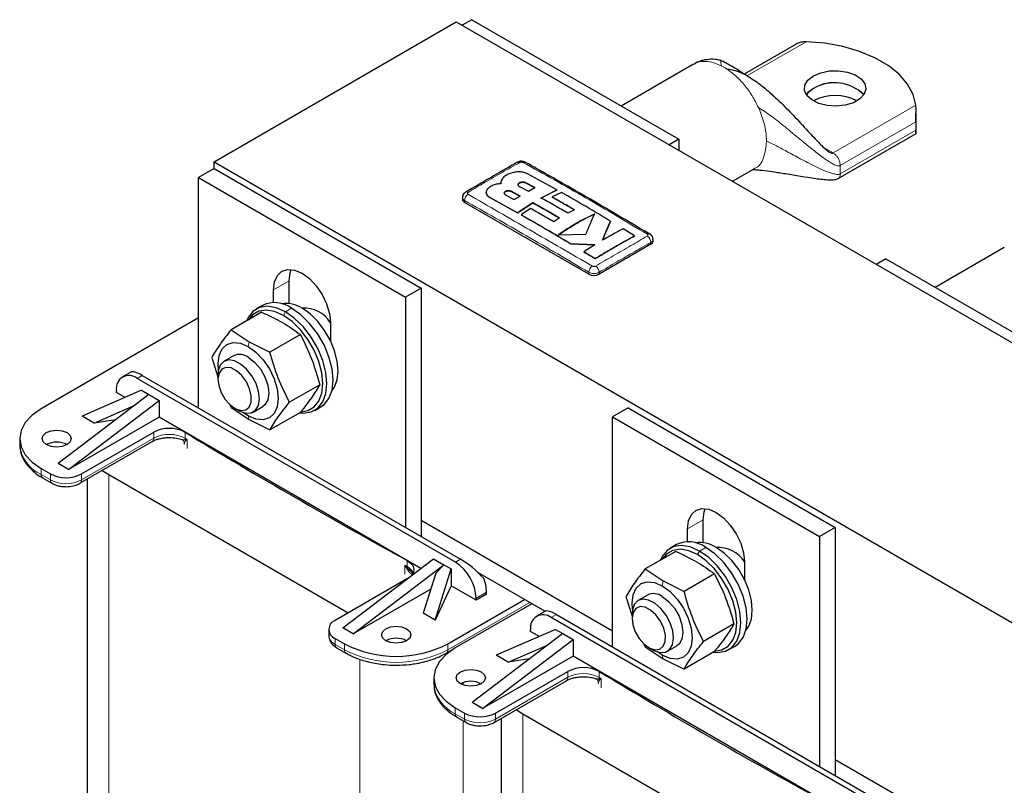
# Model space of a CAD drawing. Header units: millimetres. Extents: x 5 to 418, y 2 to 292.
# Tile 17 of 20: x 316 to 352, y 107 to 135. Entities that reach past the tile are written whole.
import ezdxf

# ---------------------------------------------------------------- set-up
doc = ezdxf.new("R2010")
doc.units = ezdxf.units.MM

msp = doc.modelspace()

# ---------------------------------------------------------------- linework, layer by layer
at = {"color": 7, "linetype": 'Continuous', "lineweight": 25}
for p, q in [((323.5366, 129.9738), (332.3613, 135.0681)), ((332.3613, 135.0681), (370.0736, 113.2973)), ((332.927, 135.1443), (332.5782, 134.9429)), ((332.927, 135.1443), (340.4694, 130.7901)), ((344.7401, 134.256), (342.8505, 133.1651)), ((341.01, 133.5263), (338.3699, 132.0022)), ((344.0195, 132.2806), (343.7825, 132.4859)), ((349.1107, 131.0189), (349.1107, 131.8322)), ((349.1024, 131.4229), (349.1024, 131.1181)), ((346.2752, 129.3598), (349.1109, 130.9968)), ((340.4694, 130.7901), (340.1206, 130.5888)), ((340.4694, 130.7901), (340.4694, 130.3874)), ((323.5366, 129.7233), (323.5366, 129.9738)), ((323.5366, 129.9738), (361.2489, 108.2029)), ((323.5366, 129.7233), (322.9709, 129.3968)), ((323.5366, 129.7233), (331.079, 125.3692)), ((336.0287, 128.9476), (334.9583, 129.5358)), ((342.4214, 129.2605), (343.2098, 129.7157)), ((322.9709, 129.3968), (330.5134, 125.0426)), ((322.9709, 121.0136), (322.9709, 129.3968)), ((333.9863, 129.2046), (333.9863, 129.2003)), ((335.2287, 129.0311), (334.9004, 129.2055)), ((334.9004, 129.2011), (335.2287, 129.0267)), ((333.453, 128.86), (333.453, 128.8556)), ((334.1483, 128.7703), (334.4766, 128.5956)), ((334.687, 128.7255), (334.3587, 128.8984)), ((334.3587, 128.894), (334.687, 128.7212)), ((334.66, 129.0732), (334.9883, 128.9006)), ((334.9883, 128.9006), (335.2287, 129.0311)), ((335.4482, 128.6527), (336.0287, 128.9476)), ((336.0287, 128.9432), (335.4482, 128.6483)), ((336.1937, 128.8549), (335.8535, 128.6899)), ((336.0287, 128.9476), (336.0287, 128.9432)), ((332.5849, 128.6698), (332.5849, 128.6022)), ((337.1885, 125.8808), (332.663, 128.4933)), ((333.5957, 128.666), (334.5932, 128.1158)), ((334.5932, 128.1114), (333.5957, 128.6616)), ((334.4766, 128.5956), (334.687, 128.7255)), ((334.5932, 128.1158), (335.1513, 128.48)), ((335.1513, 128.4756), (334.5932, 128.1114)), ((335.1513, 128.48), (335.1513, 128.4756)), ((335.8535, 128.6899), (335.8535, 128.6856)), ((334.5932, 128.1158), (334.5932, 128.1114)), ((335.0648, 128.2712), (334.7242, 128.0421)), ((336.665, 128.2263), (336.4246, 128.0988)), ((334.7242, 128.0421), (334.7242, 128.0377)), ((336.1279, 127.9258), (335.9105, 127.7885)), ((337.9852, 127.8072), (337.9852, 127.8028)), ((336.0842, 127.3122), (337.0877, 127.3389)), ((338.8562, 127.2743), (338.4417, 127.5292)), ((336.534, 126.9854), (337.4081, 126.9502)), ((336.534, 126.9854), (336.534, 126.981)), ((337.4081, 126.9459), (336.534, 126.981)), ((338.8562, 127.2743), (338.8562, 127.2699)), ((339.5293, 127.0782), (339.5293, 127.1459)), ((337.4081, 126.9502), (337.0059, 126.699)), ((337.0059, 126.699), (337.4206, 126.4447)), ((337.0059, 126.699), (337.0059, 126.6946)), ((337.4206, 126.4403), (337.0059, 126.6946)), ((339.4512, 126.9694), (337.5656, 125.8808)), ((352.3237, 126.8502), (349.809, 125.3985)), ((337.4206, 126.4447), (337.4206, 126.4403)), ((348.0119, 126.4359), (347.6631, 126.2346)), ((348.0119, 126.4359), (355.5544, 122.0818)), ((326.2707, 124.811), (326.2707, 125.6409)), ((325.705, 124.8449), (325.705, 125.3143)), ((331.079, 125.3692), (330.5134, 125.0426)), ((331.079, 125.3692), (331.079, 116.3329)), ((330.5134, 125.0426), (330.5134, 116.6595)), ((325.2695, 124.4974), (324.1596, 123.8567)), ((325.2984, 124.7451), (325.0722, 124.6145)), ((326.7872, 124.65), (326.7554, 124.6317)), ((322.9709, 124.29), (317.2386, 120.9808)), ((327.7792, 124.1169), (327.7792, 123.4594)), ((324.1596, 123.8567), (324.8165, 123.4189)), ((324.8165, 123.4189), (325.5749, 123.0397)), ((326.6848, 123.6804), (325.5749, 123.0397)), ((323.452, 122.8499), (323.6812, 122.1379)), ((324.2478, 122.9069), (323.9022, 122.7074)), ((320.5021, 122.3113), (320.2031, 122.1387)), ((332.333, 115.3913), (320.7364, 122.0859)), ((320.925, 122.1947), (332.5215, 115.5002)), ((323.6812, 122.219), (323.6812, 122.052)), ((320.8967, 121.6558), (318.733, 120.7115)), ((319.9822, 121.5741), (319.9822, 121.6503)), ((320.8967, 121.6558), (321.1607, 121.5034)), ((327.3924, 121.8566), (326.2825, 121.2159)), ((321.1607, 121.5034), (317.8609, 118.9888)), ((318.238, 118.7711), (321.5378, 121.2857)), ((320.2953, 121.3933), (319.9822, 121.5741)), ((321.1607, 121.5034), (321.5378, 121.2857)), ((321.5378, 121.2857), (321.5378, 120.676)), ((319.1685, 120.4601), (320.6268, 121.0965)), ((324.1027, 121.1503), (324.1596, 121.026)), ((324.1596, 121.026), (324.8165, 120.5882)), ((324.2907, 120.9962), (324.4353, 120.9127)), ((324.9687, 120.8598), (325.3144, 121.0593)), ((327.2053, 120.9193), (327.4316, 121.0499)), ((338.6215, 121.015), (338.0558, 120.6884)), ((338.6215, 121.015), (346.164, 116.6608)), ((321.5378, 120.676), (318.238, 118.7711)), ((319.1685, 120.4601), (318.733, 120.7115)), ((319.9502, 120.581), (319.1685, 120.4601)), ((331.0764, 115.1695), (321.5378, 120.676)), ((324.7811, 120.7202), (324.6079, 120.8362)), ((324.8165, 120.5882), (325.5749, 120.209)), ((326.6848, 120.8498), (325.5749, 120.209)), ((338.0558, 112.3053), (338.0558, 120.6884)), ((338.0558, 120.6884), (345.5983, 116.3343)), ((316.4576, 119.8923), (316.4576, 119.6745)), ((318.7094, 118.6078), (321.343, 120.1281)), ((318.6542, 118.268), (321.2877, 119.7883)), ((321.2905, 119.7899), (321.2877, 119.7883)), ((322.4506, 119.7459), (322.4506, 119.6907)), ((317.2386, 118.8037), (317.578, 118.6078)), ((318.238, 118.7711), (317.8609, 118.9888)), ((319.4643, 118.7357), (319.6993, 118.5805)), ((317.2939, 118.4639), (317.6333, 118.268)), ((317.2939, 118.4639), (317.2967, 118.4623)), ((318.9183, 118.4204), (318.9183, 94.8462)), ((319.6993, 118.5805), (328.4203, 113.546)), ((338.0558, 112.8822), (331.079, 116.9098)), ((340.79, 116.1365), (340.79, 116.606)), ((341.3557, 116.1027), (341.3557, 116.9325)), ((346.164, 116.6608), (345.5983, 116.3343)), ((346.164, 116.6608), (346.164, 107.6245)), ((345.5983, 116.3343), (345.5983, 107.9511)), ((340.3834, 116.0367), (340.1571, 115.9061)), ((341.8722, 115.9417), (341.8404, 115.9233)), ((328.2318, 113.0018), (331.5316, 115.5164)), ((331.5316, 115.5164), (331.9087, 115.2987)), ((340.3544, 115.7891), (339.2446, 115.1484)), ((328.6089, 112.7841), (331.9087, 115.2987)), ((330.5731, 115.191), (330.7253, 115.0503)), ((331.593, 113.2876), (332.1727, 115.1463)), ((331.9087, 115.2987), (331.6117, 114.9953)), ((331.9087, 115.2987), (332.1727, 115.1463)), ((332.1727, 115.1463), (332.1727, 114.5366)), ((339.2446, 115.1484), (339.9014, 114.7105)), ((342.8642, 115.4086), (342.8642, 114.751)), ((330.5825, 114.7943), (327.9489, 113.2739)), ((331.6117, 114.9953), (331.1575, 113.539)), ((335.5941, 113.6066), (333.145, 115.0204)), ((341.7697, 114.9721), (340.6598, 114.3314)), ((332.1727, 114.5366), (331.593, 113.2876)), ((333.0872, 114.0087), (332.1727, 114.5366)), ((339.9014, 114.7105), (340.6598, 114.3314)), ((331.43, 114.4127), (328.6089, 112.7841)), ((333.4644, 114.2264), (333.0872, 114.0087)), ((333.0872, 114.0087), (333.0872, 114.0849)), ((333.4644, 114.2264), (333.4644, 114.3026)), ((338.5369, 114.1415), (338.7661, 113.4295)), ((339.3327, 114.1986), (338.9871, 113.999)), ((332.0596, 112.4249), (334.8503, 114.0359)), ((335.1143, 113.8835), (332.3236, 112.2725)), ((331.593, 113.2876), (331.1575, 113.539)), ((335.5871, 113.6029), (335.2881, 113.4303)), ((347.4179, 106.683), (335.8214, 113.3775)), ((336.0099, 113.4864), (347.6065, 106.7918)), ((338.7661, 113.5107), (338.7661, 113.3437)), ((328.6089, 112.7841), (328.2318, 113.0018)), ((342.4773, 113.1482), (341.3675, 112.5075)), ((327.7146, 112.9474), (327.7146, 112.7296)), ((336.2456, 112.7951), (332.9458, 110.2804)), ((335.9817, 112.9475), (333.818, 112.0031)), ((335.0671, 112.8657), (335.0671, 112.9419)), ((335.3802, 112.685), (335.0671, 112.8657)), ((335.9817, 112.9475), (336.2456, 112.7951)), ((336.2456, 112.7951), (336.6228, 112.5774)), ((327.9489, 112.6208), (328.2883, 112.4249)), ((328.0042, 112.281), (328.3436, 112.085)), ((333.3229, 110.0627), (336.6228, 112.5774)), ((334.2534, 111.7517), (335.7117, 112.3882)), ((336.6228, 112.5774), (336.6228, 111.9677)), ((339.1876, 112.442), (339.2446, 112.3177)), ((339.2446, 112.3177), (339.9014, 111.8799)), ((339.3757, 112.2878), (339.5203, 112.2043)), ((340.0537, 112.1515), (340.3993, 112.351)), ((342.2903, 112.211), (342.5165, 112.3416)), ((328.3436, 112.085), (328.3464, 112.0834)), ((332.0043, 112.085), (332.2248, 112.2123)), ((336.6228, 111.9677), (333.3229, 110.0627)), ((334.2534, 111.7517), (333.818, 112.0031)), ((346.1613, 106.4612), (336.6228, 111.9677)), ((339.866, 112.0119), (339.6928, 112.1278)), ((341.7697, 112.1414), (340.6598, 111.5007)), ((335.0352, 111.8726), (334.2534, 111.7517)), ((339.9014, 111.8799), (340.6598, 111.5007)), ((333.7943, 109.8994), (336.4279, 111.4198)), ((331.5425, 111.1839), (331.5425, 110.9662)), ((333.7391, 109.5596), (336.3727, 111.0799)), ((336.3754, 111.0816), (336.3727, 111.0799)), ((337.5355, 111.0376), (337.5355, 110.9824)), ((333.3229, 110.0627), (332.9458, 110.2804)), ((332.3236, 110.0954), (332.663, 109.8994)), ((334.5493, 110.0273), (334.7843, 109.8721)), ((334.7843, 109.8721), (343.5052, 104.8377)), ((332.3788, 109.7555), (332.7182, 109.5596)), ((332.3788, 109.7555), (332.3817, 109.754)), ((334.0032, 109.7121), (334.0032, 86.1378)), ((353.1408, 104.1738), (346.164, 108.2015))]:
    msp.add_line(p, q, dxfattribs=at)
at = {"color": 7, "linetype": 'Continuous', "lineweight": 18}
for p, q in [((342.951, 133.0969), (345.1052, 134.3405)), ((349.1027, 132.0328), (346.0886, 130.2928)), ((343.4202, 131.833), (343.3685, 131.9504)), ((346.3526, 129.8355), (349.1024, 131.4229)), ((349.1024, 131.1181), (346.3526, 129.5307)), ((345.7865, 130.4672), (346.0886, 130.2928)), ((346.3375, 129.9457), (346.3526, 129.8355)), ((346.3526, 129.8355), (346.3526, 129.5307)), ((334.9004, 129.2055), (334.9004, 129.2011)), ((334.3587, 128.8984), (334.3587, 128.894)), ((332.663, 128.4933), (332.663, 128.5613)), ((333.5957, 128.666), (333.5957, 128.6616)), ((339.4512, 126.9694), (339.4512, 127.0373)), ((337.1885, 125.8808), (337.1885, 125.9488)), ((337.5656, 125.8808), (337.5656, 125.9487)), ((326.2707, 125.6409), (325.705, 125.3143)), ((326.0633, 124.3782), (326.1387, 124.5088)), ((326.365, 124.6395), (326.1387, 124.5088)), ((324.7811, 123.246), (324.8165, 123.4189)), ((320.7364, 122.0859), (320.925, 122.1947)), ((324.7811, 120.7202), (324.8165, 120.5882)), ((321.343, 119.9104), (318.7094, 118.3901)), ((321.343, 119.9104), (321.343, 120.1281)), ((322.4882, 120.1199), (322.4882, 119.9022)), ((322.4933, 119.8554), (322.5609, 119.8581)), ((322.5609, 119.8581), (322.5121, 119.8199)), ((322.5609, 119.8581), (322.5609, 119.5315)), ((317.2386, 118.586), (317.2386, 118.8037)), ((317.578, 118.3901), (317.2386, 118.586)), ((317.578, 118.6078), (317.578, 118.3901)), ((318.7094, 118.3901), (318.7094, 118.6078)), ((319.6993, 118.5805), (319.6993, 93.7577)), ((341.3557, 116.9325), (340.79, 116.606)), ((341.4499, 115.9311), (341.2237, 115.8005)), ((332.5215, 115.5002), (332.333, 115.3913)), ((341.1483, 115.6698), (341.2237, 115.8005)), ((330.4919, 114.953), (330.4919, 115.2796)), ((330.5547, 115.177), (330.4919, 115.2796)), ((330.4919, 115.2796), (330.5731, 115.191)), ((330.5683, 115.2377), (330.5683, 115.4554)), ((339.866, 114.5377), (339.9014, 114.7105)), ((333.4644, 114.3026), (333.0872, 114.0849)), ((335.0389, 113.9271), (332.0596, 112.2071)), ((335.8214, 113.3775), (336.0099, 113.4864)), ((327.9489, 112.4031), (327.9489, 112.6208)), ((328.2883, 112.2071), (327.9489, 112.4031)), ((328.2883, 112.4249), (328.2883, 112.2071)), ((332.0596, 112.2071), (332.0596, 112.4249)), ((339.866, 112.0119), (339.9014, 111.8799)), ((328.8446, 111.8587), (328.8446, 88.4782)), ((336.4279, 111.202), (333.7943, 109.6817)), ((336.4279, 111.202), (336.4279, 111.4198)), ((337.5732, 111.4116), (337.5732, 111.1938)), ((332.6158, 111.0128), (332.6158, 110.9196)), ((337.5782, 111.147), (337.6459, 111.1497)), ((337.6459, 111.1497), (337.597, 111.1115)), ((337.6459, 111.1497), (337.6459, 110.8231)), ((332.3236, 109.8776), (332.3236, 110.0954)), ((332.663, 109.6817), (332.3236, 109.8776)), ((332.663, 109.8994), (332.663, 109.6817)), ((333.7943, 109.6817), (333.7943, 109.8994)), ((334.7843, 109.8721), (334.7843, 85.0493)), ((332.6158, 109.6187), (332.6158, 88.4782))]:
    msp.add_line(p, q, dxfattribs=at)
at = {"color": 7, "linetype": 'Continuous', "lineweight": 25, "flags": 128}
for points in [[(349.1027, 132.0328), (349.0059, 132.4248), (348.8015, 132.8027), (348.4948, 133.1569), (348.0938, 133.4781), (347.6088, 133.7581), (347.0524, 133.9896), (346.4389, 134.1666), (345.7842, 134.2846), (345.1052, 134.3405)], [(345.372, 133.1012), (345.6407, 133.2157), (345.9558, 133.2793), (346.2894, 133.2865), (346.6119, 133.2366), (346.8946, 133.1341), (347.1123, 132.988), (347.2458, 132.8114), (347.2832, 132.6198), (347.2211, 132.4305), (347.0651, 132.2601), (346.8291, 132.1238), (346.5339, 132.0337), (346.2059, 131.9979), (345.8741, 132.0195), (345.5681, 132.0966), (345.3151, 132.2223), (345.1374, 132.3855), (345.051, 132.5716), (345.0635, 132.7642), (345.1738, 132.9461), (345.372, 133.1012)], [(345.372, 132.645), (345.1738, 132.49), (345.116, 132.4159)], [(345.372, 132.6429), (345.1738, 132.4878), (345.1167, 132.4148)], [(325.705, 125.3143), (325.7404, 125.6039), (325.844, 125.8329), (326.0088, 125.9858), (326.2236, 126.0521), (326.4737, 126.0274), (326.7421, 125.9132), (327.0105, 125.7175), (327.2607, 125.4534), (327.4755, 125.1391), (327.6403, 124.7959), (327.7439, 124.4473), (327.7792, 124.1169)], [(326.2707, 125.6409), (326.3061, 125.9305), (326.3484, 126.0509)], [(326.1387, 124.5088), (325.8031, 124.6589), (325.4842, 124.7142), (325.1982, 124.6718), (324.9593, 124.5338), (324.7796, 124.3073), (324.7212, 124.1809)], [(326.0633, 124.3782), (325.7444, 124.5208), (325.4415, 124.5733), (325.1698, 124.533), (324.9429, 124.4019), (324.7927, 124.2222)], [(326.6685, 120.83), (326.7932, 120.8196), (327.0793, 120.862), (327.3181, 120.9999), (327.4978, 121.2265), (327.6094, 121.5303), (327.6472, 121.896), (327.6094, 122.3055), (327.4978, 122.7381), (327.3181, 123.1721), (327.0793, 123.5858), (326.7932, 123.9585), (326.4744, 124.2714), (326.1387, 124.5088)], [(327.4316, 121.0499), (327.5444, 121.1306), (327.7241, 121.3571), (327.8357, 121.6609), (327.8735, 122.0267), (327.8357, 122.4361), (327.7241, 122.8687), (327.5444, 123.3028), (327.3055, 123.7165), (327.0195, 124.0891), (326.7007, 124.402), (326.365, 124.6395)], [(327.8257, 121.6193), (327.9313, 121.7674), (328.029, 122.0332), (328.0621, 122.3532), (328.029, 122.7115), (327.9313, 123.09), (327.7741, 123.4698), (327.5651, 123.8318), (327.3148, 124.1579), (327.0358, 124.4317), (326.7421, 124.6394)], [(326.7317, 120.8736), (326.9568, 120.9137), (327.1837, 121.0448), (327.3545, 121.26), (327.4604, 121.5485), (327.4964, 121.896), (327.4604, 122.285), (327.3545, 122.696), (327.1837, 123.1083), (326.9568, 123.5014), (326.6851, 123.8554), (326.3822, 124.1526), (326.0633, 124.3782)], [(323.7012, 122.4067), (323.6874, 122.6145), (323.7247, 122.9198), (323.8339, 123.1614), (324.0078, 123.3226), (324.2343, 123.3925), (324.498, 123.3664), (324.7811, 123.246)], [(324.7811, 123.246), (325.0641, 123.0396), (325.3279, 122.7612), (325.5544, 122.4297), (325.7282, 122.0678), (325.8375, 121.7002), (325.8747, 121.3518), (325.8375, 121.0464), (325.7282, 120.8049), (325.5544, 120.6437), (325.3279, 120.5737), (325.0641, 120.5998), (324.7811, 120.7202)], [(324.4353, 120.9127), (324.4767, 120.8901), (324.6969, 120.8157), (324.8938, 120.8273), (325.05, 120.9239), (325.1516, 121.0968), (325.1895, 121.3308), (325.1605, 121.605), (325.067, 121.8951), (324.9174, 122.1753), (324.725, 122.4207), (324.5069, 122.6094), (324.2824, 122.7248), (324.0715, 122.7566), (323.8929, 122.7019), (323.7626, 122.5656), (323.692, 122.3598), (323.6812, 122.219)], [(324.7811, 122.8541), (325.0142, 122.6769), (325.2244, 122.4318), (325.3913, 122.1428), (325.4984, 121.8382), (325.5353, 121.5477), (325.4984, 121.2999), (325.3913, 121.1189), (325.3144, 121.0593)], [(324.3242, 120.9779), (324.52, 120.9155), (324.691, 120.938), (324.8187, 121.0432), (324.8891, 121.2195), (324.8947, 121.448), (324.8349, 121.7037), (324.7161, 121.959), (324.5512, 122.1863), (324.3581, 122.3609), (324.1577, 122.4639), (323.9718, 122.4842), (323.8204, 122.4194), (323.72, 122.2767), (323.6814, 122.0715), (323.7089, 121.8261), (323.7995, 121.567), (323.9433, 121.3224), (324.1247, 121.1186), (324.3242, 120.9779)], [(317.2386, 120.9808), (316.907, 120.7475), (316.6606, 120.4814), (316.5088, 120.1926), (316.4576, 119.8923), (316.5088, 119.592), (316.6606, 119.3032), (316.907, 119.037), (317.2386, 118.8037)], [(317.4272, 120.11), (317.6002, 120.1767), (317.8043, 120.2002), (318.0084, 120.1767), (318.1814, 120.11), (318.297, 120.0101), (318.3376, 119.8923), (318.297, 119.7745), (318.1814, 119.6746), (318.0084, 119.6078), (317.8043, 119.5844), (317.6002, 119.6078), (317.4272, 119.6746), (317.3116, 119.7745), (317.271, 119.8923), (317.3116, 120.0101), (317.4272, 120.11)], [(340.79, 116.606), (340.8253, 116.8955), (340.9289, 117.1246), (341.0937, 117.2775), (341.3085, 117.3438), (341.5587, 117.319), (341.8271, 117.2049), (342.0955, 117.0091), (342.3456, 116.7451), (342.5604, 116.4308), (342.7252, 116.0876), (342.8288, 115.7389), (342.8642, 115.4086)], [(341.3557, 116.9325), (341.391, 117.2221), (341.4334, 117.3425)], [(341.2237, 115.8005), (340.888, 115.9506), (340.5692, 116.0058), (340.2831, 115.9634), (340.0443, 115.8255), (339.8646, 115.5989), (339.8061, 115.4725)], [(341.1483, 115.6698), (340.8294, 115.8124), (340.5265, 115.8649), (340.2547, 115.8246), (340.0278, 115.6936), (339.8777, 115.5138)], [(342.5165, 112.3416), (342.6293, 112.4222), (342.8091, 112.6488), (342.9206, 112.9525), (342.9584, 113.3183), (342.9206, 113.7278), (342.8091, 114.1604), (342.6293, 114.5944), (342.3905, 115.0081), (342.1045, 115.3808), (341.7856, 115.6937), (341.4499, 115.9311)], [(342.9107, 112.911), (343.0163, 113.059), (343.1139, 113.3248), (343.147, 113.6449), (343.1139, 114.0032), (343.0163, 114.3817), (342.859, 114.7615), (342.65, 115.1235), (342.3998, 115.4495), (342.1208, 115.7233), (341.8271, 115.9311)], [(341.8167, 112.1653), (342.0418, 112.2054), (342.2687, 112.3364), (342.4394, 112.5516), (342.5454, 112.8402), (342.5813, 113.1877), (342.5454, 113.5767), (342.4394, 113.9876), (342.2687, 114.4), (342.0418, 114.793), (341.77, 115.147), (341.4671, 115.4443), (341.1483, 115.6698)], [(341.7393, 112.1238), (341.8782, 112.1112), (342.1642, 112.1537), (342.4031, 112.2916), (342.5828, 112.5181), (342.6943, 112.8219), (342.7322, 113.1877), (342.6943, 113.5971), (342.5828, 114.0297), (342.4031, 114.4638), (342.1642, 114.8775), (341.8782, 115.2501), (341.5593, 115.563), (341.2237, 115.8005)], [(330.5683, 115.4554), (330.6722, 115.3857), (330.7501, 115.3055), (330.7989, 115.2179), (330.8168, 115.1266), (330.8029, 115.035), (330.7578, 114.9467), (330.7103, 114.8905)], [(338.7861, 113.6984), (338.7724, 113.9061), (338.8096, 114.2115), (338.9189, 114.453), (339.0927, 114.6142), (339.3192, 114.6842), (339.583, 114.6581), (339.866, 114.5377)], [(339.866, 114.5377), (340.1491, 114.3313), (340.4129, 114.0528), (340.6394, 113.7214), (340.8132, 113.3595), (340.9224, 112.9918), (340.9597, 112.6434), (340.9224, 112.3381), (340.8132, 112.0965), (340.6394, 111.9353), (340.4129, 111.8654), (340.1491, 111.8915), (339.866, 112.0119)], [(339.866, 114.1458), (340.0991, 113.9686), (340.3094, 113.7235), (340.4762, 113.4345), (340.5834, 113.1298), (340.6203, 112.8394), (340.5834, 112.5915), (340.4762, 112.4106), (340.3993, 112.351)], [(339.5203, 112.2043), (339.5617, 112.1817), (339.7818, 112.1073), (339.9788, 112.1189), (340.1349, 112.2155), (340.2365, 112.3885), (340.2745, 112.6225), (340.2454, 112.8967), (340.152, 113.1868), (340.0024, 113.467), (339.81, 113.7123), (339.5918, 113.9011), (339.3673, 114.0165), (339.1564, 114.0482), (338.9779, 113.9935), (338.8475, 113.8572), (338.777, 113.6515), (338.7661, 113.5107)], [(339.4091, 112.2696), (339.605, 112.2071), (339.776, 112.2297), (339.9036, 112.3348), (339.974, 112.5112), (339.9796, 112.7396), (339.9198, 112.9953), (339.801, 113.2507), (339.6361, 113.478), (339.443, 113.6526), (339.2427, 113.7556), (339.0567, 113.7758), (338.9053, 113.7111), (338.8049, 113.5684), (338.7664, 113.3632), (338.7939, 113.1178), (338.8844, 112.8587), (339.0282, 112.614), (339.2097, 112.4103), (339.4091, 112.2696)], [(330.5511, 112.5337), (330.3781, 112.467), (330.174, 112.4435), (329.9699, 112.467), (329.7968, 112.5337), (329.6812, 112.6336), (329.6406, 112.7514), (329.6812, 112.8693), (329.7968, 112.9691), (329.9699, 113.0359), (330.174, 113.0593), (330.3781, 113.0359), (330.5511, 112.9691), (330.6667, 112.8693), (330.7073, 112.7514), (330.6667, 112.6336), (330.5511, 112.5337)], [(332.3236, 112.2725), (331.9919, 112.0392), (331.7455, 111.773), (331.5937, 111.4843), (331.5425, 111.1839), (331.5937, 110.8836), (331.7455, 110.5948), (331.9919, 110.3287), (332.3236, 110.0954)], [(332.5121, 111.4016), (332.6851, 111.4684), (332.8892, 111.4918), (333.0933, 111.4684), (333.2664, 111.4016), (333.382, 111.3018), (333.4226, 111.1839), (333.382, 111.0661), (333.2664, 110.9662), (333.0933, 110.8995), (332.8892, 110.876), (332.6851, 110.8995), (332.5121, 110.9662), (332.3965, 111.0661), (332.3559, 111.1839), (332.3965, 111.3018), (332.5121, 111.4016)]]:
    msp.add_lwpolyline(points, dxfattribs=at)
at = {"color": 7, "linetype": 'Continuous', "lineweight": 18, "flags": 128}
for points in [[(322.4882, 119.9022), (322.4973, 119.8967), (322.5064, 119.8912), (322.5155, 119.8856), (322.5246, 119.8801), (322.5337, 119.8746), (322.5428, 119.8691), (322.5518, 119.8636), (322.5609, 119.8581)], [(330.4919, 115.2796), (330.5015, 115.2744), (330.511, 115.2691), (330.5206, 115.2639), (330.5301, 115.2586), (330.5397, 115.2534), (330.5492, 115.2481), (330.5588, 115.2429), (330.5683, 115.2377)], [(337.5732, 111.1938), (337.5822, 111.1883), (337.5913, 111.1828), (337.6004, 111.1773), (337.6095, 111.1718), (337.6186, 111.1663), (337.6277, 111.1608), (337.6368, 111.1552), (337.6459, 111.1497)]]:
    msp.add_lwpolyline(points, dxfattribs=at)
at = {"color": 7, "linetype": 'Continuous', "lineweight": 18}
for centre, radius, start, end in [((341.0751, 131.6213), 2.0729, 56.88363, 63.12174), ((334.6273, 129.8693), 0.0929, 55.56484, 114.44642), ((334.8468, 129.8697), 0.0926, 64.70125, 124.49974), ((332.9474, 128.5516), 0.2846, 123.32204, 178.0583), ((339.1667, 127.0275), 0.2847, 1.96116, 56.68021), ((337.4786, 125.9317), 0.2907, 123.12781, 176.6323), ((337.2755, 125.9318), 0.2906, 3.34754, 56.86931), ((321.2082, 119.8975), 0.1354, 307.42288, 5.46841), ((321.9078, 118.8236), 1.2248, 61.71556, 117.46385), ((322.6939, 119.9008), 0.2057, 179.61891, 192.76911), ((322.3739, 119.7694), 0.1471, 20.06873, 35.75306), ((317.7921, 119.8076), 1.3412, 185.6948, 245.62534), ((317.3655, 118.5698), 0.1279, 172.74417, 235.94365), ((317.7046, 118.3738), 0.1276, 172.70607, 236.32432), ((318.1437, 119.4818), 1.2296, 242.60967, 297.39033), ((318.5826, 118.3739), 0.1278, 303.99856, 7.26163), ((330.9434, 114.6822), 0.6292, 126.04546, 128.15326), ((330.782, 115.2362), 0.2137, 179.61112, 192.21697), ((330.3556, 114.7987), 0.4878, 25.9252, 64.14644), ((328.115, 112.7695), 0.4024, 185.6948, 245.62534), ((328.0758, 112.3869), 0.1279, 172.74417, 235.94365), ((328.4152, 112.191), 0.1279, 172.74417, 235.94365), ((330.174, 115.8464), 4.0987, 242.60967, 297.39033), ((331.9328, 112.191), 0.1278, 303.96308, 7.26519), ((336.2931, 111.1891), 0.1354, 307.42288, 5.46841), ((336.9928, 110.1153), 1.2248, 61.71556, 117.46385), ((332.8771, 111.0993), 1.3412, 185.6948, 245.62534), ((337.7788, 111.1925), 0.2057, 179.61891, 192.76911), ((337.4589, 111.0611), 0.1471, 20.06873, 35.75306), ((332.4504, 109.8615), 0.1279, 172.74417, 235.94365), ((332.7896, 109.6655), 0.1276, 172.70607, 236.32432), ((333.2287, 110.7735), 1.2296, 242.60967, 297.39033), ((333.6675, 109.6655), 0.1278, 303.99856, 7.26163)]:
    msp.add_arc(centre, radius, start, end, dxfattribs=at)
at = {"color": 7, "linetype": 'Continuous', "lineweight": 25}
for centre, radius, start, end in [((346.1407, 131.3153), 1.5359, 45.77415, 120.03058), ((346.1408, 131.3123), 1.5367, 45.84616, 120.01992), ((346.164, 130.7039), 1.6811, 61.89902, 118.10636), ((332.7387, 128.7801), 0.0919, 55.20224, 114.88886), ((332.7183, 128.6155), 0.1341, 185.6948, 245.62534), ((339.3755, 127.2561), 0.0919, 65.10638, 124.80255), ((339.3958, 127.0915), 0.1341, 294.37466, 354.3052), ((337.377, 126.2447), 0.4099, 242.60967, 297.39033), ((325.7429, 123.7954), 1.0485, 53.60737, 115.08217), ((326.1596, 123.7646), 1.051, 56.3395, 99.36093), ((326.8319, 123.5318), 1.1112, 31.50669, 94.62585), ((324.4707, 122.4393), 0.5181, 53.19918, 115.49037), ((320.442, 121.7249), 0.4658, 50.79671, 189.21404), ((321.9078, 119.0414), 1.2248, 61.71556, 117.46385), ((435.0679, 305.8042), 217.147, 238.771722, 241.233655), ((317.8043, 118.9466), 0.8198, 62.6154, 117.38998), ((318.1437, 119.6996), 1.2296, 242.60967, 297.39033), ((340.8279, 115.0871), 1.0485, 53.60737, 115.08217), ((341.2445, 115.0563), 1.051, 56.3395, 99.36093), ((341.9058, 114.8017), 1.132, 32.15332, 93.97921), ((331.4497, 114.0104), 1.6393, 2.60548, 57.39452), ((332.0759, 114.2758), 1.3887, 1.10815, 22.02116), ((339.5557, 113.7309), 0.5181, 53.19918, 115.49037), ((335.5269, 113.0165), 0.4658, 50.79671, 189.21404), ((328.0729, 112.9474), 0.3493, 110.78342, 249.21658), ((330.174, 116.0641), 4.0987, 242.60967, 297.39033), ((330.174, 111.8058), 0.8198, 62.61575, 117.38425), ((336.9928, 110.333), 1.2248, 61.71556, 117.46385), ((450.1528, 297.0958), 217.147, 238.771722, 241.233655), ((332.8892, 110.2383), 0.8198, 62.6154, 117.38998), ((333.2287, 110.9912), 1.2296, 242.60967, 297.39033)]:
    msp.add_arc(centre, radius, start, end, dxfattribs=at)
for centre, start_param, end_param in [((321.3021, 121.5414), 2.2736773, 3.0589942), ((332.8987, 114.8469), 1.2264797, 2.2736773), ((336.3871, 112.8331), 2.2736773, 3.0589942)]:
    msp.add_ellipse(centre, major_axis=(0.8193, -0.7545), ratio=0.2648379, start_param=start_param, end_param=end_param, dxfattribs=at)
for points, knots in [([(345.1052, 134.3405), (345.0416, 134.339), (344.9115, 134.336), (344.7994, 134.2801), (344.7421, 134.2516)], [0, 0, 0, 0, 0.489091, 1, 1, 1, 1]), ([(341.983, 133.6655), (341.9156, 133.6788), (341.7601, 133.7095), (341.5405, 133.7023), (341.3493, 133.6668), (341.2245, 133.6269), (341.1147, 133.5823), (341.0593, 133.553), (341.0321, 133.5386)], [0, 0, 0, 0, 0.2339284, 0.5394361, 0.6744032, 0.7919794, 0.8976959, 1, 1, 1, 1]), ([(342.951, 133.0969), (342.8921, 133.1374), (342.6616, 133.2957), (342.3709, 133.47), (342.1183, 133.604), (342.0283, 133.6485), (341.9953, 133.6609), (341.983, 133.6655)], [0, 0, 0, 0, 0.1849959, 0.7236858, 0.9041741, 0.9644892, 1, 1, 1, 1]), ([(342.2076, 133.3575), (342.3511, 133.3324), (342.6653, 133.2777), (343.1019, 133.0277), (343.5784, 132.6832), (344.0737, 132.2389), (344.5928, 131.7168), (345.0818, 131.1886), (345.5111, 130.7245), (345.8101, 130.4226), (345.9855, 130.3008), (346.056, 130.2817), (346.0786, 130.2894), (346.0886, 130.2928)], [0, 0, 0, 0, 0.0781273, 0.1710083, 0.278026, 0.4166976, 0.5603945, 0.7170593, 0.8519797, 0.9499554, 0.983819, 0.9928589, 1, 1, 1, 1]), ([(349.1024, 131.4229), (349.1026, 131.4516), (349.1031, 131.5088), (349.1066, 131.6242), (349.1108, 131.7688), (349.1116, 131.9187), (349.1055, 131.9973), (349.1027, 132.0328)], [0, 0, 0, 0, 0.1367915, 0.272729, 0.4771299, 0.7637069, 1, 1, 1, 1]), ([(349.1096, 131.0189), (349.1096, 131.0076), (349.1097, 130.9866), (349.1055, 131.0117), (349.1028, 131.0561), (349.1025, 131.0996), (349.1024, 131.1181)], [0, 0, 0, 0, 0.3307302, 0.6103036, 0.8346678, 1, 1, 1, 1]), ([(334.5889, 129.9537), (334.5614, 129.9383), (333.932, 129.5847), (333.3023, 129.2145), (332.7001, 128.8605)], [0, 0, 0, 0, 0.0437345, 1, 1, 1, 1]), ([(334.8844, 129.9526), (334.8819, 129.9546), (334.8596, 129.9727), (334.7978, 129.9877), (334.7034, 129.9946), (334.6276, 129.9783), (334.5936, 129.9555), (334.5896, 129.9528)], [0, 0, 0, 0, 0.0316046, 0.2835541, 0.5952648, 0.9527387, 1, 1, 1, 1]), ([(339.4141, 127.3356), (338.4523, 127.9027), (336.9427, 128.7929), (335.4332, 129.6428), (334.8854, 129.9513)], [0, 0, 0, 0, 0.6371047, 1, 1, 1, 1]), ([(334.4646, 129.5855), (334.3926, 129.5657), (334.2486, 129.5263), (334.0893, 129.4243), (334.0388, 129.3441), (334.0145, 129.3053)], [0, 0, 0, 0, 0.3407821, 0.6815687, 1, 1, 1, 1]), ([(334.9583, 129.5358), (334.9189, 129.5533), (334.84, 129.5884), (334.6897, 129.6097), (334.5605, 129.6056), (334.4887, 129.5905), (334.4646, 129.5855)], [0, 0, 0, 0, 0.2851253, 0.5702516, 0.8553553, 1, 1, 1, 1]), ([(343.167, 129.6906), (343.1663, 129.6902), (343.1595, 129.6864), (343.1763, 129.6883), (343.2105, 129.6865), (343.2673, 129.6842), (343.3588, 129.6778), (343.5593, 129.6583), (343.9134, 129.6115), (344.5646, 129.5083), (345.2518, 129.3879), (345.8488, 129.3138), (346.1025, 129.3148), (346.2123, 129.3313), (346.2553, 129.3507), (346.275, 129.3596)], [0, 0, 0, 0, 0.0040596, 0.0459142, 0.0809735, 0.1118456, 0.140519, 0.1952662, 0.3076169, 0.445988, 0.7643493, 0.9055145, 0.9598004, 0.9816373, 1, 1, 1, 1]), ([(333.9889, 129.1737), (333.9308, 129.1685), (333.8146, 129.1581), (333.6808, 129.1119), (333.618, 129.0736), (333.5957, 129.06)], [0, 0, 0, 0, 0.3919653, 0.7839447, 1, 1, 1, 1]), ([(334.0145, 129.3053), (334.0116, 129.3001), (334.0031, 129.2844), (333.993, 129.2574), (333.9863, 129.2243), (333.9857, 129.1962), (333.9881, 129.1794), (333.9889, 129.1737)], [0, 0, 0, 0, 0.1218076, 0.3667993, 0.6166929, 0.8716534, 1, 1, 1, 1]), ([(333.9889, 129.1694), (333.988, 129.1747), (333.9864, 129.185), (333.9868, 129.1953), (333.987, 129.2003)], [0, 0, 0, 0, 0.5214937, 1, 1, 1, 1]), ([(334.9004, 129.2055), (334.8934, 129.2088), (334.8793, 129.2156), (334.8544, 129.2231), (334.8275, 129.2284), (334.7994, 129.2312), (334.7705, 129.2313), (334.7421, 129.2288), (334.7146, 129.2238), (334.6892, 129.2164), (334.6661, 129.2067), (334.6465, 129.1952), (334.6305, 129.182), (334.6189, 129.1677), (334.6117, 129.1524), (334.6094, 129.137), (334.6119, 129.1215), (334.6192, 129.1066), (334.6311, 129.0926), (334.6436, 129.0829), (334.6537, 129.0766), (334.6579, 129.0744), (334.66, 129.0732)], [0, 0, 0, 0, 0.0529185, 0.1073704, 0.1602893, 0.2147451, 0.2676247, 0.3220395, 0.3748892, 0.4292717, 0.4821188, 0.5364972, 0.5893674, 0.6437684, 0.6966825, 0.7511281, 0.8040953, 0.858596, 0.911608, 0.9661563, 0.9830544, 1, 1, 1, 1]), ([(334.6107, 129.1329), (334.6106, 129.1346), (334.61, 129.1416), (334.614, 129.1536), (334.6226, 129.1687), (334.6359, 129.1826), (334.6533, 129.1953), (334.6743, 129.2061), (334.6984, 129.215), (334.7246, 129.2216), (334.7526, 129.2257), (334.7811, 129.2272), (334.8099, 129.2261), (334.8376, 129.2224), (334.8638, 129.2162), (334.8822, 129.2097), (334.894, 129.2044), (334.8983, 129.2022), (334.9004, 129.2011)], [0, 0, 0, 0, 0.02406165, 0.09682569, 0.16748616, 0.24019976, 0.31079003, 0.38343114, 0.45395658, 0.52652968, 0.59701406, 0.66954305, 0.7400193, 0.81253791, 0.8830421, 0.95558747, 0.97776343, 1, 1, 1, 1]), ([(332.7007, 128.8624), (332.6976, 128.8611), (332.6693, 128.8488), (332.6292, 128.8057), (332.5902, 128.7395), (332.588, 128.6912), (332.587, 128.6696)], [0, 0, 0, 0, 0.0423574, 0.3923736, 0.7280578, 1, 1, 1, 1]), ([(333.5957, 129.06), (333.5864, 129.0542), (333.5678, 129.0426), (333.5429, 129.0236), (333.5203, 129.0033), (333.5008, 128.9821), (333.4792, 128.9529), (333.4639, 128.9224), (333.4555, 128.8912), (333.4517, 128.8599), (333.4548, 128.8284), (333.4648, 128.7978), (333.4756, 128.7753), (333.4897, 128.7536), (333.5071, 128.7325), (333.5254, 128.7146), (333.5482, 128.6958), (333.5706, 128.6801), (333.5894, 128.6695), (333.5957, 128.666)], [0, 0, 0, 0, 0.0527266, 0.1058194, 0.160067, 0.2147136, 0.2674402, 0.3746844, 0.4293302, 0.4820642, 0.5893234, 0.6439769, 0.6967166, 0.7498225, 0.8040835, 0.8587436, 0.893793, 0.9644056, 1, 1, 1, 1]), ([(333.5957, 128.6616), (333.5864, 128.6669), (333.5678, 128.6776), (333.5429, 128.6955), (333.5203, 128.7148), (333.5008, 128.7352), (333.4792, 128.7636), (333.4637, 128.7936), (333.4559, 128.8245), (333.4524, 128.8427), (333.4537, 128.853), (333.454, 128.8556)], [0, 0, 0, 0, 0.105474, 0.2116803, 0.3201966, 0.4295111, 0.534985, 0.7495162, 0.8588299, 0.9643088, 1, 1, 1, 1]), ([(334.3587, 128.8984), (334.3457, 128.9039), (334.3197, 128.9148), (334.27, 128.9204), (334.2193, 128.9168), (334.1722, 128.9038), (334.1344, 128.883), (334.1101, 128.8567), (334.1019, 128.8277), (334.1108, 128.7996), (334.1299, 128.7808), (334.1448, 128.7723), (334.1483, 128.7703)], [0, 0, 0, 0, 0.107578, 0.2151551, 0.3227414, 0.4302646, 0.5376806, 0.6449866, 0.752213, 0.8594107, 0.9666405, 1, 1, 1, 1]), ([(334.1066, 128.8241), (334.1066, 128.8305), (334.1066, 128.8465), (334.1257, 128.871), (334.1592, 128.8938), (334.204, 128.9093), (334.2542, 128.916), (334.3042, 128.913), (334.3389, 128.9037), (334.3549, 128.8959), (334.3587, 128.894)], [0, 0, 0, 0, 0.0961106, 0.2390132, 0.3819254, 0.524921, 0.6680524, 0.8113341, 0.954728, 1, 1, 1, 1]), ([(337.9852, 127.8072), (337.6867, 127.9864), (337.0896, 128.345), (336.4924, 128.6849), (336.1937, 128.8549)], [0, 0, 0, 0, 0.4999225, 1, 1, 1, 1]), ([(335.1513, 128.48), (335.314, 128.3901), (335.6395, 128.2102), (335.9651, 128.0206), (336.1279, 127.9258)], [0, 0, 0, 0, 0.4999281, 1, 1, 1, 1]), ([(336.1279, 127.9214), (335.9652, 128.0162), (335.6396, 128.2058), (335.314, 128.3857), (335.1513, 128.4756)], [0, 0, 0, 0, 0.4999264, 1, 1, 1, 1]), ([(336.4246, 128.0988), (336.2619, 128.1935), (335.9363, 128.3831), (335.6109, 128.5628), (335.4482, 128.6527)], [0, 0, 0, 0, 0.4999244, 1, 1, 1, 1]), ([(335.8535, 128.6899), (335.9888, 128.6142), (336.2592, 128.4627), (336.5298, 128.3051), (336.665, 128.2263)], [0, 0, 0, 0, 0.4999585, 1, 1, 1, 1]), ([(336.665, 128.2219), (336.5298, 128.3007), (336.2593, 128.4583), (335.9888, 128.6098), (335.8535, 128.6856)], [0, 0, 0, 0, 0.499958, 1, 1, 1, 1]), ([(335.9105, 127.7885), (335.7695, 127.8705), (335.4876, 128.0347), (335.2058, 128.1924), (335.0648, 128.2712)], [0, 0, 0, 0, 0.4999563, 1, 1, 1, 1]), ([(337.406, 128.0808), (337.3081, 128.0333), (337.1121, 127.9382), (336.7934, 127.7645), (336.4502, 127.5589), (336.2063, 127.3945), (336.0842, 127.3122)], [0, 0, 0, 0, 0.222544, 0.4454476, 0.7223352, 1, 1, 1, 1]), ([(336.0842, 127.3078), (336.182, 127.374), (336.3777, 127.5064), (336.6963, 127.7035), (337.0396, 127.8976), (337.2838, 128.0167), (337.406, 128.0764)], [0, 0, 0, 0, 0.2224027, 0.4451407, 0.7221667, 1, 1, 1, 1]), ([(337.0877, 127.3389), (337.1407, 127.47), (337.2469, 127.7327), (337.3529, 127.9646), (337.406, 128.0808)], [0, 0, 0, 0, 0.4992897, 1, 1, 1, 1]), ([(334.7242, 128.0421), (335.0258, 127.8705), (335.6291, 127.5272), (336.2323, 127.166), (336.534, 126.9854)], [0, 0, 0, 0, 0.49992524, 1, 1, 1, 1]), ([(336.534, 126.981), (336.2324, 127.1616), (335.6292, 127.5228), (335.0259, 127.866), (334.7242, 128.0377)], [0, 0, 0, 0, 0.4999292, 1, 1, 1, 1]), ([(337.6915, 127.1186), (337.7404, 127.2388), (337.8383, 127.4794), (337.9362, 127.6978), (337.9852, 127.8072)], [0, 0, 0, 0, 0.4995776, 1, 1, 1, 1]), ([(337.9852, 127.8028), (337.9363, 127.6937), (337.8384, 127.4753), (337.7405, 127.2346), (337.6915, 127.1142)], [0, 0, 0, 0, 0.4995035, 1, 1, 1, 1]), ([(338.4417, 127.5292), (338.3168, 127.464), (338.0668, 127.3333), (337.8166, 127.1902), (337.6915, 127.1186)], [0, 0, 0, 0, 0.4998112, 1, 1, 1, 1]), ([(339.5276, 127.1461), (339.5282, 127.1496), (339.5328, 127.1796), (339.5139, 127.2341), (339.4738, 127.2952), (339.4369, 127.328), (339.415, 127.3389), (339.4141, 127.3393)], [0, 0, 0, 0, 0.0451527, 0.3862054, 0.6876592, 0.9872203, 1, 1, 1, 1]), ([(337.4206, 126.4447), (337.617, 126.5629), (337.9543, 126.7659), (338.433, 127.0406), (338.7151, 127.1964), (338.8562, 127.2743)], [0, 0, 0, 0, 0.4103219, 0.7051227, 1, 1, 1, 1]), ([(338.8562, 127.2699), (338.66, 127.1612), (338.3226, 126.9744), (337.844, 126.6958), (337.5618, 126.5255), (337.4206, 126.4403)], [0, 0, 0, 0, 0.4100689, 0.7049967, 1, 1, 1, 1]), ([(325.2695, 124.4974), (325.5312, 124.3757), (326.0538, 124.1327), (326.4747, 123.831), (326.6848, 123.6804)], [0, 0, 0, 0, 0.5008729, 1, 1, 1, 1]), ([(324.1596, 123.8567), (324.0163, 123.6743), (323.7296, 123.3093), (323.5445, 123.003), (323.452, 122.8499)], [0, 0, 0, 0, 0.4999949, 1, 1, 1, 1]), ([(326.6848, 123.6804), (326.8281, 123.3911), (327.1148, 122.8125), (327.2999, 122.1752), (327.3924, 121.8566)], [0, 0, 0, 0, 0.4999949, 1, 1, 1, 1]), ([(326.2825, 121.2159), (326.1392, 121.5052), (325.8525, 122.0838), (325.6674, 122.7211), (325.5749, 123.0397)], [0, 0, 0, 0, 0.4999949, 1, 1, 1, 1]), ([(327.3924, 121.8566), (327.2999, 121.7034), (327.1148, 121.3972), (326.8281, 121.0322), (326.6848, 120.8498)], [0, 0, 0, 0, 0.4999949, 1, 1, 1, 1]), ([(325.5749, 120.209), (325.6674, 120.3622), (325.8525, 120.6685), (326.1392, 121.0334), (326.2825, 121.2159)], [0, 0, 0, 0, 0.4999949, 1, 1, 1, 1]), ([(321.293, 119.787), (321.3094, 119.7976), (321.3581, 119.829), (321.4676, 119.8691), (321.6094, 119.9064), (321.7568, 119.9289), (321.861, 119.9317), (321.9087, 119.9329)], [0, 0, 0, 0, 0.1212576, 0.3584922, 0.5599719, 0.7986195, 1, 1, 1, 1]), ([(321.9087, 119.9329), (322.0005, 119.9283), (322.1275, 119.9219), (322.2788, 119.8894), (322.3369, 119.8691), (322.3663, 119.8588)], [0, 0, 0, 0, 0.5634222, 0.7787823, 1, 1, 1, 1]), ([(322.3614, 119.8629), (322.3728, 119.858), (322.397, 119.8475), (322.4265, 119.8182), (322.4474, 119.7801), (322.4496, 119.7521), (322.4507, 119.7381)], [0, 0, 0, 0, 0.2247477, 0.4741939, 0.7373654, 1, 1, 1, 1]), ([(322.3678, 119.8639), (322.3706, 119.8623), (322.3933, 119.8491), (322.4466, 119.8525), (322.4933, 119.8554)], [0, 0, 0, 0, 0.1243852, 1, 1, 1, 1]), ([(316.4668, 119.691), (316.4653, 119.6291), (316.4617, 119.4718), (316.5437, 119.2246), (316.694, 118.9636), (316.9114, 118.7313), (317.1161, 118.5653), (317.2598, 118.4882), (317.2988, 118.4673)], [0, 0, 0, 0, 0.1284481, 0.3266028, 0.5273892, 0.7285124, 0.9263538, 1, 1, 1, 1]), ([(317.6362, 118.2709), (317.6564, 118.2582), (317.7128, 118.2226), (317.8291, 118.1831), (317.9788, 118.1485), (318.0886, 118.1442), (318.1437, 118.1421)], [0, 0, 0, 0, 0.144289, 0.4028286, 0.7003678, 1, 1, 1, 1]), ([(318.1437, 118.1421), (318.2339, 118.1474), (318.3591, 118.1548), (318.5249, 118.2061), (318.6097, 118.2364), (318.6523, 118.2673), (318.6538, 118.2684)], [0, 0, 0, 0, 0.4885109, 0.6776878, 0.9887784, 1, 1, 1, 1]), ([(340.3544, 115.7891), (340.6162, 115.6674), (341.1387, 115.4243), (341.5596, 115.1226), (341.7697, 114.9721)], [0, 0, 0, 0, 0.5008729, 1, 1, 1, 1]), ([(339.2446, 115.1484), (339.1012, 114.9659), (338.8146, 114.601), (338.6295, 114.2947), (338.5369, 114.1415)], [0, 0, 0, 0, 0.4999949, 1, 1, 1, 1]), ([(330.7229, 115.0477), (330.7257, 115.0458), (330.752, 115.0275), (330.7633, 115.0108), (330.7735, 114.996)], [0, 0, 0, 0, 0.1079583, 1, 1, 1, 1]), ([(341.7697, 114.9721), (341.913, 114.6828), (342.1997, 114.1041), (342.3848, 113.4669), (342.4773, 113.1482)], [0, 0, 0, 0, 0.4999949, 1, 1, 1, 1]), ([(341.3675, 112.5075), (341.2241, 112.7968), (340.9374, 113.3754), (340.7524, 114.0127), (340.6598, 114.3314)], [0, 0, 0, 0, 0.4999949, 1, 1, 1, 1]), ([(342.4773, 113.1482), (342.3848, 112.9951), (342.1997, 112.6888), (341.913, 112.3239), (341.7697, 112.1414)], [0, 0, 0, 0, 0.4999949, 1, 1, 1, 1]), ([(327.7238, 112.7346), (327.7224, 112.6983), (327.7185, 112.5993), (327.7974, 112.4537), (327.9005, 112.3423), (327.9819, 112.2977), (328.0071, 112.2839)], [0, 0, 0, 0, 0.1933617, 0.5260245, 0.8537372, 1, 1, 1, 1]), ([(340.6598, 111.5007), (340.7524, 111.6538), (340.9374, 111.9601), (341.2241, 112.325), (341.3675, 112.5075)], [0, 0, 0, 0, 0.4999949, 1, 1, 1, 1]), ([(328.3485, 112.0884), (328.4088, 112.0531), (328.5623, 111.9632), (328.8504, 111.8507), (329.1683, 111.7574), (329.4699, 111.6978), (329.7938, 111.6539), (330.0303, 111.6474), (330.174, 111.6435)], [0, 0, 0, 0, 0.12338283, 0.31405373, 0.50676699, 0.64818996, 0.78617455, 1, 1, 1, 1]), ([(330.174, 111.6435), (330.3338, 111.6482), (330.5585, 111.6549), (330.8815, 111.6988), (331.1486, 111.7505), (331.449, 111.8352), (331.7406, 111.9441), (331.9159, 112.0381), (332.004, 112.0852)], [0, 0, 0, 0, 0.23777049, 0.33406382, 0.49250452, 0.65471624, 0.82659226, 1, 1, 1, 1]), ([(336.3779, 111.0786), (336.3944, 111.0893), (336.443, 111.1206), (336.5525, 111.1608), (336.6944, 111.198), (336.8418, 111.2205), (336.9459, 111.2233), (336.9936, 111.2246)], [0, 0, 0, 0, 0.1212576, 0.3584922, 0.5599719, 0.7986195, 1, 1, 1, 1]), ([(336.9936, 111.2246), (337.0855, 111.2199), (337.2124, 111.2135), (337.3638, 111.1811), (337.4219, 111.1608), (337.4513, 111.1505)], [0, 0, 0, 0, 0.5634222, 0.7787823, 1, 1, 1, 1]), ([(331.5517, 110.9826), (331.5503, 110.9208), (331.5467, 110.7635), (331.6286, 110.5163), (331.7789, 110.2552), (331.9964, 110.0229), (332.201, 109.8569), (332.3448, 109.7798), (332.3838, 109.7589)], [0, 0, 0, 0, 0.1284481, 0.3266028, 0.5273892, 0.7285124, 0.9263538, 1, 1, 1, 1]), ([(337.4463, 111.1546), (337.4578, 111.1496), (337.482, 111.1391), (337.5115, 111.1098), (337.5323, 111.0717), (337.5346, 111.0437), (337.5357, 111.0297)], [0, 0, 0, 0, 0.2247477, 0.4741939, 0.7373654, 1, 1, 1, 1]), ([(337.4528, 111.1555), (337.4556, 111.1539), (337.4783, 111.1408), (337.5316, 111.1441), (337.5782, 111.147)], [0, 0, 0, 0, 0.1243852, 1, 1, 1, 1]), ([(332.7211, 109.5626), (332.7413, 109.5498), (332.7978, 109.5143), (332.914, 109.4748), (333.0638, 109.4401), (333.1736, 109.4358), (333.2287, 109.4337)], [0, 0, 0, 0, 0.144289, 0.4028286, 0.7003678, 1, 1, 1, 1]), ([(333.2287, 109.4337), (333.3189, 109.439), (333.4441, 109.4464), (333.6099, 109.4977), (333.6946, 109.528), (333.7372, 109.559), (333.7387, 109.56)], [0, 0, 0, 0, 0.4885109, 0.6776878, 0.9887784, 1, 1, 1, 1])]:
    msp.add_open_spline(points, degree=3, knots=knots, dxfattribs=at)
at = {"color": 7, "linetype": 'Continuous', "lineweight": 18}
for points, knots in [([(342.0122, 133.4702), (341.8987, 133.5194), (341.6715, 133.6177), (341.357, 133.6387), (341.1332, 133.6051), (341.037, 133.5331), (341.0157, 133.5171)], [0, 0, 0, 0, 0.3044148, 0.6088296, 0.9132444, 1, 1, 1, 1]), ([(341.9831, 133.6499), (341.9879, 133.655), (341.9991, 133.6668), (342.0075, 133.5415), (342.0122, 133.4702)], [0, 0, 0, 0, 0.4315925, 1, 1, 1, 1]), ([(346.3526, 129.8355), (346.3408, 129.8308), (346.3144, 129.8202), (346.2694, 129.8231), (346.1842, 129.8423), (345.9896, 129.9369), (345.6888, 130.1453), (345.2958, 130.4526), (344.8454, 130.8242), (344.3545, 131.2285), (343.8672, 131.6242), (343.5224, 131.8497), (343.3685, 131.9504)], [0, 0, 0, 0, 0.01051, 0.0235537, 0.0394777, 0.0884764, 0.211403, 0.3496326, 0.5029917, 0.689295, 0.8612626, 1, 1, 1, 1]), ([(343.2049, 129.7264), (343.218, 129.7296), (343.3899, 129.7708), (343.5929, 130.0999), (343.6413, 130.5153), (343.6656, 130.7229)], [0, 0, 0, 0, 0.0397502, 0.5198751, 1, 1, 1, 1]), ([(346.3526, 129.5307), (346.3337, 129.5237), (346.2904, 129.5076), (346.191, 129.5143), (345.9886, 129.5608), (345.6833, 129.6864), (345.2944, 129.873), (344.8623, 130.0999), (344.4177, 130.3405), (343.9969, 130.5711), (343.7681, 130.676), (343.6656, 130.7229)], [0, 0, 0, 0, 0.01956158, 0.04500012, 0.09721283, 0.22303096, 0.36129451, 0.51288509, 0.69559179, 0.86357071, 1, 1, 1, 1]), ([(334.6799, 129.9459), (334.4633, 129.8258), (334.0302, 129.5855), (333.4008, 129.2217), (332.9899, 128.9749), (332.7911, 128.8556)], [0, 0, 0, 0, 0.3404988, 0.68104949, 1, 1, 1, 1]), ([(334.7944, 129.9459), (334.7899, 129.9481), (334.7785, 129.9536), (334.7555, 129.9587), (334.7281, 129.9596), (334.7011, 129.9555), (334.6869, 129.9491), (334.6799, 129.9459)], [0, 0, 0, 0, 0.14056682, 0.35532754, 0.57084354, 0.78604362, 1, 1, 1, 1]), ([(339.3231, 127.3316), (338.9499, 127.5563), (338.2034, 128.0058), (337.0754, 128.665), (335.9389, 129.3131), (335.1759, 129.735), (334.7944, 129.9459)], [0, 0, 0, 0, 0.2500113, 0.5000392, 0.7500099, 1, 1, 1, 1]), ([(346.3526, 129.5307), (346.348, 129.4943), (346.339, 129.4214), (346.3037, 129.3653), (346.2751, 129.3597), (346.275, 129.3597)], [0, 0, 0, 0, 0.4991924, 0.9983849, 1, 1, 1, 1]), ([(332.7911, 128.8556), (332.7873, 128.8529), (332.7775, 128.8462), (332.7685, 128.8329), (332.767, 128.817), (332.774, 128.8015), (332.7854, 128.7935), (332.7911, 128.7895)], [0, 0, 0, 0, 0.1406564, 0.3555028, 0.5710316, 0.7861708, 1, 1, 1, 1]), ([(332.7911, 128.7895), (333.1643, 128.5737), (333.9108, 128.1421), (335.0388, 127.4891), (336.1753, 126.8348), (336.9383, 126.395), (337.3198, 126.1751)], [0, 0, 0, 0, 0.2500112, 0.500039, 0.7500099, 1, 1, 1, 1]), ([(332.663, 128.5613), (332.6579, 128.5643), (332.6477, 128.5705), (332.634, 128.5807), (332.6216, 128.5916), (332.6119, 128.6021), (332.6028, 128.6139), (332.5955, 128.6261), (332.5896, 128.6398), (332.5864, 128.6527), (332.5846, 128.6627), (332.5852, 128.6684), (332.5853, 128.6698)], [0, 0, 0, 0, 0.1056086, 0.2122484, 0.3204259, 0.4296838, 0.5088403, 0.6419274, 0.7501086, 0.8593705, 0.9652706, 1, 1, 1, 1]), ([(337.1885, 125.9488), (336.8114, 126.1712), (336.0572, 126.616), (334.9258, 127.2731), (333.7944, 127.9223), (333.0401, 128.3483), (332.663, 128.5613)], [0, 0, 0, 0, 0.249976, 0.499961, 0.7499755, 1, 1, 1, 1]), ([(337.4343, 126.1751), (337.5426, 126.2376), (337.7593, 126.3627), (338.083, 126.5493), (338.4053, 126.7352), (338.8195, 126.9745), (339.1243, 127.1506), (339.323, 127.2655)], [0, 0, 0, 0, 0.1702473, 0.3404988, 0.5107709, 0.6810498, 1, 1, 1, 1]), ([(339.4512, 127.0373), (339.2507, 126.9239), (338.8362, 126.6894), (338.2076, 126.3268), (337.7796, 126.0748), (337.5656, 125.9487)], [0, 0, 0, 0, 0.3189779, 0.6594764, 1, 1, 1, 1]), ([(339.323, 127.2655), (339.3269, 127.268), (339.3367, 127.2745), (339.3457, 127.2876), (339.3472, 127.3034), (339.3401, 127.3191), (339.3288, 127.3274), (339.3231, 127.3316)], [0, 0, 0, 0, 0.1406569, 0.35550383, 0.57103286, 0.78617163, 1, 1, 1, 1]), ([(339.5285, 127.146), (339.5287, 127.1431), (339.5295, 127.1336), (339.5264, 127.122), (339.5204, 127.1051), (339.5111, 127.0885), (339.4979, 127.073), (339.485, 127.0607), (339.4714, 127.0497), (339.458, 127.0414), (339.4512, 127.0373)], [0, 0, 0, 0, 0.0724423, 0.2346242, 0.2893081, 0.5014322, 0.6636104, 0.718293, 0.8584981, 1, 1, 1, 1]), ([(337.5656, 125.9487), (337.5423, 125.9376), (337.4957, 125.9154), (337.4067, 125.9015), (337.3162, 125.9045), (337.2406, 125.9222), (337.2033, 125.9412), (337.1885, 125.9488)], [0, 0, 0, 0, 0.21467278, 0.42935247, 0.64402667, 0.85869575, 1, 1, 1, 1]), ([(337.3198, 126.1751), (337.3243, 126.1728), (337.3357, 126.1671), (337.3586, 126.1618), (337.386, 126.1609), (337.413, 126.165), (337.4272, 126.1718), (337.4343, 126.1751)], [0, 0, 0, 0, 0.14056698, 0.35532785, 0.57084385, 0.7860438, 1, 1, 1, 1]), ([(322.5121, 119.8199), (322.4859, 119.7872), (322.4521, 119.7451), (322.4541, 119.7458), (322.4546, 119.746)], [0, 0, 0, 0, 0.7763396, 1, 1, 1, 1]), ([(330.7588, 114.9523), (330.7416, 114.962), (330.654, 115.0113), (330.5989, 115.1032), (330.5547, 115.177)], [0, 0, 0, 0, 0.1964738, 1, 1, 1, 1]), ([(337.597, 111.1115), (337.5708, 111.0789), (337.537, 111.0368), (337.5391, 111.0375), (337.5395, 111.0376)], [0, 0, 0, 0, 0.77633956, 1, 1, 1, 1])]:
    msp.add_open_spline(points, degree=3, knots=knots, dxfattribs=at)
for points in [[(343.3685, 131.9504), (343.2955, 132.0941), (343.1497, 132.3817), (342.8646, 132.7706), (342.5478, 133.1113), (342.321, 133.2754), (342.2076, 133.3575)], [(343.6656, 130.7229), (343.6547, 130.9008), (343.633, 131.2564), (343.4911, 131.6408), (343.4202, 131.833)], [(346.0886, 130.2928), (346.1157, 130.2743), (346.1699, 130.2374), (346.2432, 130.151), (346.3036, 130.051), (346.3262, 129.9808), (346.3375, 129.9457)]]:
    msp.add_open_spline(points, degree=3, dxfattribs=at)

doc.saveas('drawing.dxf')
